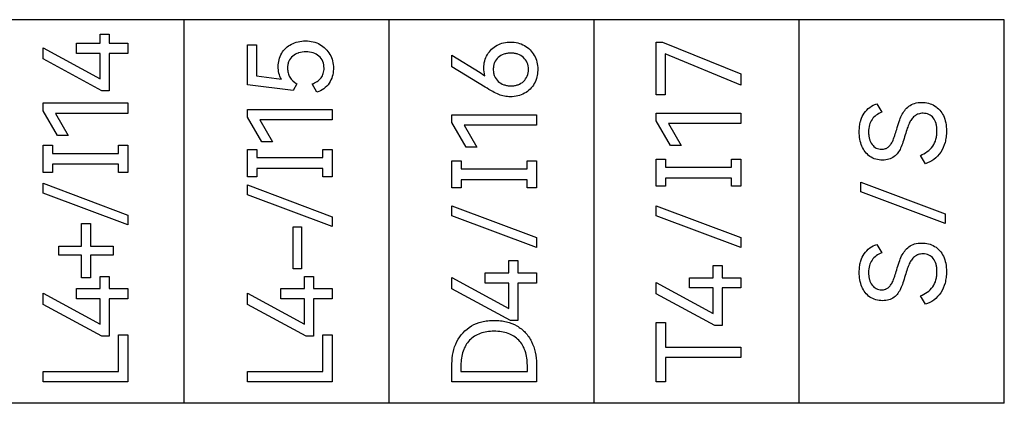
# Model space of a CAD drawing. Header units: millimetres. Extents: x 0 to 427, y 0 to 299.
# Tile 8 of 38: x 171.64 to 191.18, y 145.43 to 153.04. Entities that reach past the tile are written whole.
import ezdxf

# ---------------------------------------------------------------- set-up
doc = ezdxf.new("R2010")
doc.units = ezdxf.units.MM
doc.header["$LTSCALE"] = 23.1
doc.header["$MEASUREMENT"] = 0
doc.layers.add('Q0扩展模块左盖—激光—DXF_CONTINUOUS_LINE', color=7, linetype='Continuous')

msp = doc.modelspace()

# ---------------------------------------------------------------- linework, layer by layer
at = {"layer": 'Q0扩展模块左盖—激光—DXF_CONTINUOUS_LINE', "color": 32, "linetype": 'Continuous', "true_color": 0xcc6600}
for p, q in [((191.185, 153.045), (154.552, 153.045)), ((174.903, 145.433), (174.903, 153.045)), ((178.974, 145.433), (178.974, 153.045)), ((183.044, 145.433), (183.044, 153.045)), ((187.115, 145.433), (187.115, 153.045)), ((191.185, 145.433), (191.185, 153.045)), ((173.233, 152.756), (173.41, 152.756)), ((173.233, 152.582), (173.233, 152.756)), ((173.41, 152.756), (173.41, 152.582)), ((172.763, 152.582), (173.233, 152.582)), ((172.763, 152.377), (172.763, 152.582)), ((173.41, 152.582), (173.781, 152.582)), ((173.781, 152.582), (173.781, 152.377)), ((176.156, 152.548), (176.334, 152.548)), ((176.156, 151.754), (176.156, 152.548)), ((176.334, 152.548), (176.334, 151.933)), ((184.273, 152.597), (184.399, 152.597)), ((184.273, 151.551), (184.273, 152.597)), ((184.399, 152.597), (185.954, 151.968)), ((172.1, 152.488), (173.233, 151.873)), ((172.1, 152.265), (172.1, 152.488)), ((173.233, 152.377), (172.763, 152.377)), ((173.233, 151.873), (173.233, 152.377)), ((173.781, 152.377), (173.41, 152.377)), ((173.41, 152.377), (173.41, 151.634)), ((180.215, 152.341), (180.779, 151.995)), ((180.215, 152.109), (180.215, 152.341)), ((185.954, 151.744), (184.449, 152.365)), ((184.449, 152.365), (184.449, 151.551)), ((173.268, 151.634), (172.1, 152.265)), ((180.876, 151.708), (180.215, 152.109)), ((176.334, 151.933), (176.832, 151.867)), ((185.954, 151.968), (185.954, 151.744)), ((177.068, 151.64), (176.156, 151.754)), ((177.135, 151.77), (177.068, 151.64)), ((177.536, 151.605), (177.442, 151.77)), ((173.41, 151.634), (173.268, 151.634)), ((184.449, 151.551), (184.273, 151.551)), ((172.1, 151.392), (173.781, 151.392)), ((172.1, 151.236), (172.1, 151.392)), ((173.781, 151.392), (173.781, 151.185)), ((188.654, 151.376), (188.75, 151.21)), ((172.385, 150.747), (172.1, 151.236)), ((173.781, 151.185), (172.346, 151.185)), ((172.346, 151.185), (172.596, 150.747)), ((176.158, 151.265), (177.839, 151.265)), ((176.158, 151.109), (176.158, 151.265)), ((177.839, 151.265), (177.839, 151.059)), ((180.215, 151.158), (181.896, 151.158)), ((180.215, 151.002), (180.215, 151.158)), ((181.896, 151.158), (181.896, 150.951)), ((184.273, 151.191), (185.954, 151.191)), ((184.273, 151.035), (184.273, 151.191)), ((185.954, 151.191), (185.954, 150.985)), ((176.442, 150.621), (176.158, 151.109)), ((177.839, 151.059), (176.403, 151.059)), ((176.403, 151.059), (176.653, 150.621)), ((180.5, 150.513), (180.215, 151.002)), ((181.896, 150.951), (180.461, 150.951)), ((180.461, 150.951), (180.711, 150.513)), ((184.557, 150.547), (184.273, 151.035)), ((185.954, 150.985), (184.518, 150.985)), ((184.518, 150.985), (184.768, 150.547)), ((172.596, 150.747), (172.385, 150.747)), ((172.1, 150.555), (172.284, 150.555)), ((172.1, 150.014), (172.1, 150.555)), ((172.284, 150.555), (172.284, 150.393)), ((173.598, 150.555), (173.781, 150.555)), ((173.598, 150.393), (173.598, 150.555)), ((173.781, 150.555), (173.781, 150.014)), ((176.653, 150.621), (176.442, 150.621)), ((184.768, 150.547), (184.557, 150.547)), ((172.284, 150.393), (173.598, 150.393)), ((176.158, 150.47), (176.341, 150.47)), ((176.158, 149.93), (176.158, 150.47)), ((176.341, 150.47), (176.341, 150.309)), ((177.655, 150.47), (177.839, 150.47)), ((177.655, 150.309), (177.655, 150.47)), ((177.839, 150.47), (177.839, 149.93)), ((180.711, 150.513), (180.5, 150.513)), ((189.617, 150.188), (189.52, 150.353)), ((173.598, 150.176), (172.284, 150.176)), ((172.284, 150.176), (172.284, 150.014)), ((173.598, 150.014), (173.598, 150.176)), ((176.341, 150.309), (177.655, 150.309)), ((180.215, 150.247), (180.399, 150.247)), ((180.215, 149.706), (180.215, 150.247)), ((180.399, 150.247), (180.399, 150.085)), ((181.713, 150.247), (181.896, 150.247)), ((181.713, 150.085), (181.713, 150.247)), ((181.896, 150.247), (181.896, 149.706)), ((184.273, 150.28), (184.456, 150.28)), ((184.273, 149.74), (184.273, 150.28)), ((184.456, 150.28), (184.456, 150.119)), ((185.77, 150.28), (185.954, 150.28)), ((185.77, 150.119), (185.77, 150.28)), ((185.954, 150.28), (185.954, 149.74)), ((172.284, 150.014), (172.1, 150.014)), ((173.781, 150.014), (173.598, 150.014)), ((177.655, 150.092), (176.341, 150.092)), ((176.341, 150.092), (176.341, 149.93)), ((177.655, 149.93), (177.655, 150.092)), ((180.399, 150.085), (181.713, 150.085)), ((184.456, 150.119), (185.77, 150.119)), ((172.103, 149.798), (173.781, 149.169)), ((172.103, 149.6), (172.103, 149.798)), ((176.341, 149.93), (176.158, 149.93)), ((176.16, 149.765), (177.839, 149.136)), ((176.16, 149.568), (176.16, 149.765)), ((177.839, 149.93), (177.655, 149.93)), ((181.713, 149.868), (180.399, 149.868)), ((180.399, 149.868), (180.399, 149.706)), ((181.713, 149.706), (181.713, 149.868)), ((185.77, 149.902), (184.456, 149.902)), ((184.456, 149.902), (184.456, 149.74)), ((185.77, 149.74), (185.77, 149.902)), ((188.333, 149.823), (190.011, 149.195)), ((188.333, 149.626), (188.333, 149.823)), ((173.781, 148.972), (172.103, 149.6)), ((177.839, 148.939), (176.16, 149.568)), ((180.399, 149.706), (180.215, 149.706)), ((181.896, 149.706), (181.713, 149.706)), ((184.456, 149.74), (184.273, 149.74)), ((185.954, 149.74), (185.77, 149.74)), ((190.011, 148.998), (188.333, 149.626)), ((173.781, 149.169), (173.781, 148.972)), ((180.218, 149.35), (181.896, 148.721)), ((180.218, 149.152), (180.218, 149.35)), ((184.275, 149.351), (185.954, 148.723)), ((184.275, 149.154), (184.275, 149.351)), ((190.011, 149.195), (190.011, 148.998)), ((172.864, 148.998), (173.038, 148.998)), ((172.864, 148.549), (172.864, 148.998)), ((173.038, 148.998), (173.038, 148.549)), ((177.839, 149.136), (177.839, 148.939)), ((181.896, 148.524), (180.218, 149.152)), ((185.954, 148.525), (184.275, 149.154)), ((177.064, 148.933), (177.229, 148.933)), ((177.064, 148.098), (177.064, 148.933)), ((177.229, 148.933), (177.229, 148.098)), ((181.896, 148.721), (181.896, 148.524)), ((185.954, 148.723), (185.954, 148.525)), ((188.654, 148.586), (188.75, 148.42)), ((172.415, 148.549), (172.864, 148.549)), ((172.415, 148.375), (172.415, 148.549)), ((173.038, 148.549), (173.488, 148.549)), ((173.488, 148.549), (173.488, 148.375)), ((172.864, 148.375), (172.415, 148.375)), ((172.864, 147.925), (172.864, 148.375)), ((173.488, 148.375), (173.038, 148.375)), ((173.038, 148.375), (173.038, 147.925)), ((181.348, 148.264), (181.525, 148.264)), ((181.348, 148.024), (181.348, 148.264)), ((181.525, 148.264), (181.525, 148.024)), ((177.229, 148.098), (177.064, 148.098)), ((180.878, 148.024), (181.348, 148.024)), ((180.878, 147.819), (180.878, 148.024)), ((181.525, 148.024), (181.896, 148.024)), ((181.896, 148.024), (181.896, 147.819)), ((185.406, 148.166), (185.582, 148.166)), ((185.406, 147.925), (185.406, 148.166)), ((185.582, 148.166), (185.582, 147.925)), ((173.038, 147.925), (172.864, 147.925)), ((173.233, 147.952), (173.41, 147.952)), ((173.233, 147.711), (173.233, 147.952)), ((173.41, 147.952), (173.41, 147.711)), ((177.291, 147.952), (177.467, 147.952)), ((177.291, 147.711), (177.291, 147.952)), ((177.467, 147.952), (177.467, 147.711)), ((180.215, 147.93), (181.348, 147.315)), ((180.215, 147.707), (180.215, 147.93)), ((181.348, 147.819), (180.878, 147.819)), ((181.348, 147.315), (181.348, 147.819)), ((181.896, 147.819), (181.525, 147.819)), ((181.525, 147.819), (181.525, 147.076)), ((184.273, 147.831), (185.406, 147.216)), ((184.273, 147.608), (184.273, 147.831)), ((184.936, 147.925), (185.406, 147.925)), ((184.936, 147.721), (184.936, 147.925)), ((185.582, 147.925), (185.954, 147.925)), ((185.954, 147.925), (185.954, 147.721)), ((172.1, 147.617), (173.233, 147.002)), ((172.1, 147.394), (172.1, 147.617)), ((172.763, 147.711), (173.233, 147.711)), ((172.763, 147.507), (172.763, 147.711)), ((173.41, 147.711), (173.781, 147.711)), ((173.781, 147.711), (173.781, 147.507)), ((176.158, 147.617), (177.291, 147.002)), ((176.158, 147.394), (176.158, 147.617)), ((176.821, 147.711), (177.291, 147.711)), ((176.821, 147.507), (176.821, 147.711)), ((177.467, 147.711), (177.839, 147.711)), ((177.839, 147.711), (177.839, 147.507)), ((181.382, 147.076), (180.215, 147.707)), ((185.44, 146.978), (184.273, 147.608)), ((185.406, 147.721), (184.936, 147.721)), ((185.406, 147.216), (185.406, 147.721)), ((185.954, 147.721), (185.582, 147.721)), ((185.582, 147.721), (185.582, 146.978)), ((173.233, 147.507), (172.763, 147.507)), ((173.233, 147.002), (173.233, 147.507)), ((173.781, 147.507), (173.41, 147.507)), ((173.41, 147.507), (173.41, 146.764)), ((177.291, 147.507), (176.821, 147.507)), ((177.291, 147.002), (177.291, 147.507)), ((177.839, 147.507), (177.467, 147.507)), ((177.467, 147.507), (177.467, 146.764)), ((189.617, 147.398), (189.52, 147.563)), ((173.268, 146.764), (172.1, 147.394)), ((177.325, 146.764), (176.158, 147.394)), ((181.525, 147.076), (181.382, 147.076)), ((184.275, 147.039), (184.456, 147.039)), ((184.275, 145.858), (184.275, 147.039)), ((184.456, 147.039), (184.456, 146.547)), ((185.582, 146.978), (185.44, 146.978)), ((173.41, 146.764), (173.268, 146.764)), ((173.598, 146.79), (173.781, 146.79)), ((173.598, 146.062), (173.598, 146.79)), ((173.781, 146.79), (173.781, 145.858)), ((177.467, 146.764), (177.325, 146.764)), ((177.655, 146.79), (177.839, 146.79)), ((177.655, 146.062), (177.655, 146.79)), ((177.839, 146.79), (177.839, 145.858)), ((184.456, 146.547), (185.954, 146.547)), ((185.954, 146.547), (185.954, 146.343)), ((185.954, 146.343), (184.456, 146.343)), ((184.456, 146.343), (184.456, 145.858)), ((172.103, 146.062), (173.598, 146.062)), ((172.103, 145.858), (172.103, 146.062)), ((176.16, 146.062), (177.655, 146.062)), ((176.16, 145.858), (176.16, 146.062)), ((180.218, 145.858), (180.218, 146.217)), ((180.396, 146.189), (180.396, 146.062)), ((180.396, 146.062), (181.715, 146.062)), ((181.715, 146.062), (181.715, 146.189)), ((181.896, 146.217), (181.896, 145.858)), ((173.781, 145.858), (172.103, 145.858)), ((177.839, 145.858), (176.16, 145.858)), ((181.896, 145.858), (180.218, 145.858)), ((184.456, 145.858), (184.275, 145.858)), ((191.185, 145.433), (154.552, 145.433))]:
    msp.add_line(p, q, dxfattribs=at)
for points, knots in [([(176.768, 152.112), (176.768, 152.204), (176.812, 152.389), (176.988, 152.551), (177.163, 152.614), (177.311, 152.629), (177.461, 152.613), (177.642, 152.543), (177.783, 152.403), (177.853, 152.227), (177.865, 152.124), (177.864, 152.068), (177.864, 152.061)], [0, 0, 0, 0, 0.160758, 0.31531, 0.39684, 0.483652, 0.574023, 0.65902, 0.82061, 0.902906, 0.987977, 1, 1, 1, 1]), ([(180.85, 152.089), (180.85, 152.18), (180.897, 152.366), (181.107, 152.56), (181.385, 152.624), (181.668, 152.558), (181.841, 152.382), (181.911, 152.205), (181.922, 152.1), (181.921, 152.042), (181.921, 152.034)], [0, 0, 0, 0, 0.162902, 0.319845, 0.483159, 0.65115, 0.813765, 0.897871, 0.985139, 1, 1, 1, 1]), ([(177.163, 152.382), (177.125, 152.369), (177.051, 152.329), (176.983, 152.243), (176.958, 152.155), (176.951, 152.076), (176.96, 151.989), (177.008, 151.871), (177.081, 151.804), (177.135, 151.77)], [0, 0, 0, 0, 0.154493, 0.323113, 0.411944, 0.509482, 0.633404, 0.750906, 1, 1, 1, 1]), ([(177.442, 151.77), (177.509, 151.794), (177.606, 151.852), (177.67, 151.979), (177.684, 152.093), (177.665, 152.219), (177.582, 152.329), (177.46, 152.396), (177.319, 152.414), (177.217, 152.401), (177.167, 152.384), (177.163, 152.382)], [0, 0, 0, 0, 0.191066, 0.278836, 0.372822, 0.495853, 0.610258, 0.728697, 0.858741, 0.986768, 1, 1, 1, 1]), ([(181.736, 152.059), (181.736, 152.104), (181.721, 152.192), (181.645, 152.302), (181.549, 152.357), (181.461, 152.379), (181.389, 152.384), (181.317, 152.379), (181.228, 152.358), (181.131, 152.303), (181.066, 152.213), (181.042, 152.128), (181.038, 152.078), (181.039, 152.049), (181.039, 152.045)], [0, 0, 0, 0, 0.125105, 0.240506, 0.359781, 0.422913, 0.490977, 0.559979, 0.623901, 0.743916, 0.860403, 0.921135, 0.986849, 1, 1, 1, 1]), ([(177.864, 152.061), (177.861, 151.964), (177.808, 151.762), (177.633, 151.636), (177.536, 151.605)], [0, 0, 0, 0, 0.487002, 1, 1, 1, 1]), ([(181.921, 152.034), (181.919, 151.992), (181.908, 151.903), (181.843, 151.732), (181.704, 151.593), (181.526, 151.526), (181.388, 151.511), (181.26, 151.522), (181.142, 151.559), (181.016, 151.625), (180.926, 151.677), (180.876, 151.708)], [0, 0, 0, 0, 0.091141, 0.194228, 0.391893, 0.494921, 0.604282, 0.691002, 0.773916, 0.871521, 1, 1, 1, 1]), ([(181.039, 152.045), (181.039, 152.026), (181.043, 151.985), (181.066, 151.904), (181.131, 151.814), (181.227, 151.758), (181.317, 151.736), (181.389, 151.731), (181.462, 151.736), (181.55, 151.758), (181.646, 151.813), (181.722, 151.925), (181.736, 152.013), (181.736, 152.059)], [0, 0, 0, 0, 0.0538, 0.116063, 0.235992, 0.359222, 0.42459, 0.495138, 0.565627, 0.630664, 0.752341, 0.870514, 1, 1, 1, 1]), ([(188.337, 151.053), (188.353, 151.101), (188.399, 151.196), (188.508, 151.311), (188.604, 151.36), (188.654, 151.376)], [0, 0, 0, 0, 0.323333, 0.667973, 1, 1, 1, 1]), ([(189.048, 150.869), (189.063, 150.921), (189.093, 151.014), (189.141, 151.143), (189.204, 151.248), (189.289, 151.334), (189.406, 151.394), (189.498, 151.403), (189.546, 151.403)], [0, 0, 0, 0, 0.204613, 0.369526, 0.513827, 0.662287, 0.819399, 1, 1, 1, 1]), ([(189.546, 151.403), (189.634, 151.403), (189.816, 151.363), (189.97, 151.18), (190.028, 150.997), (190.04, 150.852), (190.032, 150.72), (190.004, 150.576), (189.933, 150.415), (189.798, 150.264), (189.678, 150.205), (189.617, 150.188)], [0, 0, 0, 0, 0.158552, 0.314982, 0.403762, 0.502937, 0.574007, 0.640891, 0.767144, 0.885211, 1, 1, 1, 1]), ([(189.459, 151.167), (189.438, 151.157), (189.393, 151.129), (189.339, 151.067), (189.293, 150.985), (189.255, 150.88), (189.216, 150.753), (189.175, 150.621), (189.132, 150.5), (189.075, 150.401), (188.998, 150.322), (188.891, 150.267), (188.764, 150.254), (188.633, 150.269), (188.473, 150.345), (188.363, 150.497), (188.313, 150.675), (188.302, 150.81), (188.309, 150.929), (188.323, 151.005), (188.334, 151.045), (188.337, 151.053)], [0, 0, 0, 0, 0.030569, 0.068621, 0.107675, 0.154591, 0.215116, 0.283093, 0.337616, 0.384696, 0.43222, 0.482118, 0.539175, 0.598908, 0.654764, 0.768059, 0.831075, 0.89859, 0.945764, 0.988906, 1, 1, 1, 1]), ([(188.75, 151.21), (188.712, 151.194), (188.641, 151.154), (188.553, 151.068), (188.499, 150.952), (188.488, 150.84), (188.493, 150.746), (188.51, 150.66), (188.551, 150.568), (188.638, 150.489), (188.738, 150.469), (188.805, 150.478), (188.833, 150.49), (188.837, 150.491)], [0, 0, 0, 0, 0.116973, 0.225757, 0.337586, 0.467875, 0.537232, 0.600434, 0.713795, 0.814519, 0.915253, 0.990127, 1, 1, 1, 1]), ([(189.52, 150.353), (189.615, 150.39), (189.75, 150.483), (189.825, 150.649), (189.845, 150.754), (189.85, 150.836), (189.846, 150.915), (189.829, 151.004), (189.785, 151.098), (189.689, 151.175), (189.578, 151.193), (189.5, 151.183), (189.465, 151.169), (189.459, 151.167)], [0, 0, 0, 0, 0.245849, 0.367469, 0.432858, 0.503094, 0.566188, 0.622871, 0.722254, 0.812217, 0.908062, 0.985981, 1, 1, 1, 1]), ([(188.837, 150.491), (188.856, 150.5), (188.896, 150.526), (188.942, 150.584), (188.981, 150.66), (189.014, 150.757), (189.036, 150.828), (189.048, 150.869)], [0, 0, 0, 0, 0.142441, 0.313708, 0.495144, 0.715866, 1, 1, 1, 1]), ([(188.337, 148.263), (188.353, 148.311), (188.399, 148.406), (188.508, 148.521), (188.604, 148.57), (188.654, 148.586)], [0, 0, 0, 0, 0.323333, 0.667973, 1, 1, 1, 1]), ([(189.048, 148.079), (189.063, 148.131), (189.093, 148.224), (189.141, 148.353), (189.204, 148.458), (189.289, 148.544), (189.406, 148.604), (189.498, 148.613), (189.546, 148.613)], [0, 0, 0, 0, 0.204613, 0.369526, 0.513827, 0.662287, 0.819399, 1, 1, 1, 1]), ([(189.546, 148.613), (189.634, 148.613), (189.816, 148.573), (189.97, 148.39), (190.028, 148.207), (190.04, 148.062), (190.032, 147.93), (190.004, 147.786), (189.933, 147.625), (189.798, 147.474), (189.678, 147.415), (189.617, 147.398)], [0, 0, 0, 0, 0.158552, 0.314982, 0.403762, 0.502937, 0.574007, 0.640891, 0.767144, 0.885211, 1, 1, 1, 1]), ([(188.75, 148.42), (188.712, 148.404), (188.641, 148.364), (188.553, 148.278), (188.499, 148.162), (188.488, 148.05), (188.493, 147.956), (188.51, 147.87), (188.551, 147.778), (188.638, 147.699), (188.738, 147.679), (188.805, 147.688), (188.833, 147.7), (188.837, 147.701)], [0, 0, 0, 0, 0.116973, 0.225757, 0.337586, 0.467875, 0.537232, 0.600434, 0.713795, 0.814519, 0.915253, 0.990127, 1, 1, 1, 1]), ([(189.52, 147.563), (189.615, 147.6), (189.75, 147.693), (189.825, 147.859), (189.845, 147.964), (189.85, 148.046), (189.846, 148.125), (189.829, 148.214), (189.785, 148.308), (189.689, 148.385), (189.578, 148.403), (189.5, 148.393), (189.465, 148.379), (189.459, 148.377)], [0, 0, 0, 0, 0.245849, 0.367469, 0.432858, 0.503094, 0.566188, 0.622871, 0.722254, 0.812217, 0.908062, 0.985981, 1, 1, 1, 1]), ([(189.459, 148.377), (189.438, 148.367), (189.393, 148.339), (189.339, 148.277), (189.293, 148.195), (189.255, 148.09), (189.216, 147.963), (189.175, 147.831), (189.132, 147.71), (189.075, 147.611), (188.998, 147.532), (188.891, 147.477), (188.764, 147.464), (188.633, 147.479), (188.473, 147.555), (188.363, 147.707), (188.313, 147.885), (188.302, 148.02), (188.309, 148.139), (188.323, 148.215), (188.334, 148.255), (188.337, 148.263)], [0, 0, 0, 0, 0.030569, 0.068621, 0.107675, 0.154591, 0.215116, 0.283093, 0.337616, 0.384696, 0.43222, 0.482118, 0.539175, 0.598908, 0.654764, 0.768059, 0.831075, 0.89859, 0.945764, 0.988906, 1, 1, 1, 1]), ([(188.837, 147.701), (188.856, 147.71), (188.896, 147.736), (188.942, 147.794), (188.981, 147.87), (189.014, 147.967), (189.036, 148.038), (189.048, 148.079)], [0, 0, 0, 0, 0.142441, 0.313708, 0.495144, 0.715866, 1, 1, 1, 1]), ([(180.218, 146.217), (180.218, 146.368), (180.273, 146.667), (180.536, 146.953), (180.776, 147.048), (180.931, 147.075), (181.055, 147.081), (181.18, 147.075), (181.335, 147.048), (181.51, 146.979), (181.682, 146.843), (181.851, 146.598), (181.896, 146.368), (181.896, 146.217)], [0, 0, 0, 0, 0.167799, 0.324303, 0.407308, 0.451476, 0.498356, 0.545618, 0.590035, 0.673111, 0.75213, 0.831279, 1, 1, 1, 1]), ([(181.715, 146.189), (181.715, 146.284), (181.694, 146.465), (181.558, 146.698), (181.373, 146.815), (181.2, 146.857), (181.055, 146.867), (180.911, 146.857), (180.739, 146.814), (180.554, 146.697), (180.418, 146.465), (180.396, 146.284), (180.396, 146.189)], [0, 0, 0, 0, 0.133933, 0.250851, 0.367052, 0.430598, 0.500831, 0.570146, 0.63315, 0.749445, 0.866753, 1, 1, 1, 1])]:
    msp.add_open_spline(points, degree=3, knots=knots, dxfattribs=at)
for points in [[(176.832, 151.867), (176.787, 151.938), (176.768, 152.028), (176.768, 152.112)], [(180.779, 151.995), (180.812, 151.975), (180.843, 151.953), (180.873, 151.93)], [(180.873, 151.93), (180.857, 151.981), (180.85, 152.035), (180.85, 152.089)]]:
    msp.add_open_spline(points, degree=3, dxfattribs=at)

doc.saveas('drawing.dxf')
